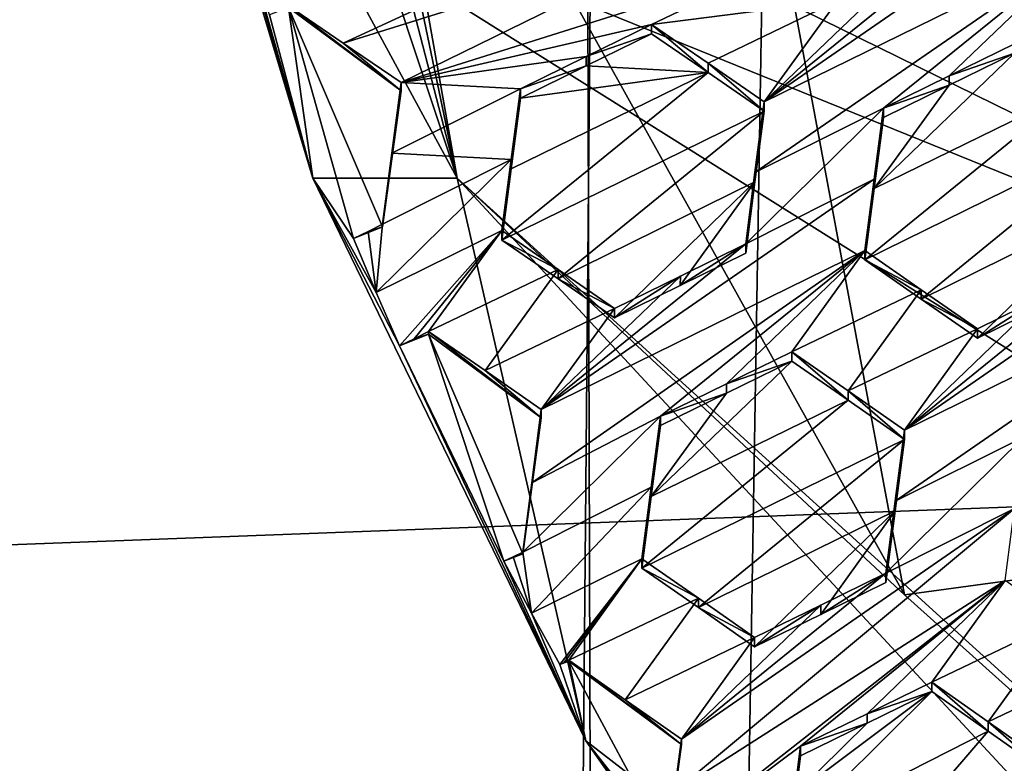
# Model space of a CAD drawing. Header units: metres. Extents: x -28 to 28, y -243 to 28.
# Tile 15 of 147: x -7.55 to -5.75, y -225.44 to -224.08. Entities that reach past the tile are written whole.
import ezdxf

# ---------------------------------------------------------------- set-up
doc = ezdxf.new("R2010")
doc.units = ezdxf.units.M
doc.layers.add('solid_10661043', color=7, linetype='CONTINUOUS')

msp = doc.modelspace()

# ---------------------------------------------------------------- linework, layer by layer
at = {"layer": 'solid_10661043'}
for points in [[(-8.796749, -239.850555, 149.604691), (-7.076779, -32.296349, 120.462425), (-10.953393, -30.718679, 120.170097)], [(-8.883803, -234.662857, 145.140564), (-9.640027, -31.808626, 116.613411), (-4.885979, -33.363503, 116.919937)], [(-8.796749, -239.850555, 149.604691), (-6.468189, -240.147827, 149.682373), (-7.076779, -32.296349, 120.462425)], [(-6.468189, -240.147827, 149.682373), (-2.982479, -33.177227, 120.627815), (-7.076779, -32.296349, 120.462425)], [(-6.468189, -240.147827, 149.682373), (0, -240.141998, 149.723801), (-2.982479, -33.177227, 120.627815)], [(-7.844851, -235.373428, 145.262589), (-8.883803, -234.662857, 145.140564), (-4.885979, -33.363503, 116.919937)], [(-6.610481, -235.649948, 145.324188), (-7.844851, -235.373428, 145.262589), (-4.885979, -33.363503, 116.919937)], [(-3.305357, -235.757614, 145.381073), (-6.610481, -235.649948, 145.324188), (-4.885979, -33.363503, 116.919937)], [(-5.242968, -219.076813, 116.413437), (8.043475, -227.407623, 118.645668), (-8.043475, -223.244019, 117.530037)], [(-6.754847, -224.371643, 134.241302), (-7.453771, -220.420425, 133.182587), (-7.098242, -223.045151, 135.956436)], [(-6.754847, -224.371643, 134.241302), (-7.453771, -221.015717, 130.960953), (-7.453771, -220.420425, 133.182587)], [(-7.492071, -222.151886, 131.265396), (-7.453771, -221.015717, 130.960953), (-6.754847, -224.371643, 134.241302)], [(-7.345889, -223.279877, 131.567627), (-7.492071, -222.151886, 131.265396), (-6.754847, -224.371643, 134.241302)], [(-6.189153, -223.779282, 136.466309), (-5.935938, -225.133881, 136.516098), (-7.098242, -223.045151, 135.956436)], [(-6.754847, -224.371643, 134.241302), (-7.098242, -223.045151, 135.956436), (-5.935938, -225.133881, 136.516098)], [(-8.043475, -223.244019, 117.530037), (8.043475, -227.407623, 118.645668), (5.242968, -231.574844, 119.762268)], [(-8.043475, -223.244019, 117.530037), (5.242968, -231.574844, 119.762268), (-7.775297, -228.205399, 118.859436)], [(-7.018829, -224.371887, 131.860229), (-7.345889, -223.279877, 131.567627), (-6.754847, -224.371643, 134.241302)], [(-7.16361, -223.869492, 131.725616), (-7.345889, -223.279877, 131.567627), (-7.018829, -224.371887, 131.860229)], [(-6.575266, -223.841171, 136.553665), (-4.376737, -224.921799, 137.19516), (-6.189153, -223.779282, 136.466309)], [(-6.189153, -223.779282, 136.466309), (-4.376737, -224.921799, 137.19516), (-5.935938, -225.133881, 136.516098)], [(-7.008004, -223.855209, 136.590042), (-9.176253, -223.793411, 136.635071), (-11.353618, -225.18544, 137.539215)], [(-5.583724, -223.81105, 132.205597), (-5.81884, -223.92952, 132.151382), (-6.192798, -224.231934, 132.081253)], [(-5.600722, -223.941147, 132.218918), (-5.583724, -223.81105, 132.205597), (-6.192798, -224.231934, 132.081253)], [(-6.575266, -223.841171, 136.553665), (-7.008004, -223.855209, 136.590042), (-4.376737, -224.921799, 137.19516)], [(-7.008004, -223.855209, 136.590042), (-11.353618, -225.18544, 137.539215), (-4.376737, -224.921799, 137.19516)], [(-7.16361, -223.869492, 131.725616), (-7.018829, -224.371887, 131.860229), (-7.1314, -223.97168, 131.753006)], [(-6.963163, -224.124405, 131.830124), (-6.26499, -223.906189, 132.01152), (-6.723139, -224.012817, 131.886765)], [(-6.963163, -224.124405, 131.830124), (-6.857067, -224.196899, 131.8741), (-6.26499, -223.906189, 132.01152)], [(-6.857067, -224.196899, 131.8741), (-6.16159, -223.976944, 132.053986), (-6.26499, -223.906189, 132.01152)], [(-5.600722, -223.941147, 132.218918), (-6.209705, -224.361496, 132.093872), (-5.97468, -224.243729, 132.148193)], [(-5.600722, -223.941147, 132.218918), (-6.192798, -224.231934, 132.081253), (-6.209705, -224.361496, 132.093872)], [(-5.938542, -223.988297, 132.123566), (-6.192798, -224.231934, 132.081253), (-5.81884, -223.92952, 132.151382)], [(-5.600722, -223.941147, 132.218918), (-5.97468, -224.243729, 132.148193), (-5.854352, -224.184631, 132.176163)], [(-5.600722, -223.941147, 132.218918), (-5.854352, -224.184631, 132.176163), (-5.73465, -224.125839, 132.203995)], [(-7.1314, -223.97168, 131.753006), (-7.018829, -224.371887, 131.860229), (-7.097722, -224.073135, 131.780182)], [(-6.857067, -224.196899, 131.8741), (-6.398918, -224.090393, 131.998398), (-6.16159, -223.976944, 132.053986)], [(-6.16159, -223.976944, 132.053986), (-6.398918, -224.090393, 131.998398), (-6.058871, -224.047394, 132.095596)], [(-5.938542, -223.988297, 132.123566), (-6.058871, -224.047394, 132.095596), (-6.192798, -224.231934, 132.081253)], [(-6.963163, -224.124405, 131.830124), (-6.723139, -224.012817, 131.886765), (-7.063186, -224.056183, 131.788177)], [(-6.058871, -224.047394, 132.095596), (-6.398918, -224.090393, 131.998398), (-6.295568, -224.161285, 132.040237)], [(-6.058871, -224.047394, 132.095596), (-6.295568, -224.161285, 132.040237), (-6.192798, -224.231934, 132.081253)], [(-7.097722, -224.073135, 131.780182), (-7.018829, -224.371887, 131.860229), (-7.063186, -224.059311, 131.776489)], [(-6.857067, -224.212097, 131.817429), (-7.063186, -224.056183, 131.788177), (-7.063186, -224.059311, 131.776489)], [(-6.857067, -224.212097, 131.817429), (-6.963163, -224.124405, 131.830124), (-7.063186, -224.056183, 131.788177)], [(-6.944182, -224.482178, 131.889786), (-7.063186, -224.059311, 131.776489), (-7.018829, -224.371887, 131.860229)], [(-6.890978, -224.460892, 131.884094), (-7.063186, -224.059311, 131.776489), (-6.944182, -224.482178, 131.889786)], [(-6.890978, -224.460892, 131.884094), (-6.857067, -224.212097, 131.817429), (-7.063186, -224.059311, 131.776489)], [(-6.518474, -224.149109, 131.970612), (-6.398918, -224.090393, 131.998398), (-6.857067, -224.196899, 131.8741)], [(-6.518474, -224.149109, 131.970612), (-6.398918, -224.107529, 131.934448), (-6.398918, -224.090393, 131.998398)], [(-6.295568, -224.178406, 131.976334), (-6.295568, -224.161285, 132.040237), (-6.398918, -224.090393, 131.998398)], [(-6.398918, -224.107529, 131.934448), (-6.295568, -224.178406, 131.976334), (-6.398918, -224.090393, 131.998398)], [(-6.857067, -224.212097, 131.817429), (-6.857067, -224.196899, 131.8741), (-6.963163, -224.124405, 131.830124)], [(-6.51847, -224.16626, 131.90657), (-6.398918, -224.107529, 131.934448), (-6.518474, -224.149109, 131.970612)], [(-6.51847, -224.16626, 131.90657), (-6.295568, -224.178406, 131.976334), (-6.398918, -224.107529, 131.934448)], [(-5.854352, -224.184631, 132.176163), (-5.73465, -224.142853, 132.140488), (-5.73465, -224.125839, 132.203995)], [(-6.857067, -224.196899, 131.8741), (-6.638948, -224.208267, 131.942627), (-6.518474, -224.149109, 131.970612)], [(-6.51847, -224.16626, 131.90657), (-6.518474, -224.149109, 131.970612), (-6.638948, -224.208267, 131.942627)], [(-5.73465, -224.142853, 132.140488), (-5.991582, -224.390488, 132.096466), (-5.631372, -224.214172, 132.180511)], [(-5.854352, -224.201675, 132.112564), (-5.991582, -224.390488, 132.096466), (-5.73465, -224.142853, 132.140488)], [(-5.854352, -224.201675, 132.112564), (-5.73465, -224.142853, 132.140488), (-5.854352, -224.184631, 132.176163)], [(-6.295568, -224.178406, 131.976334), (-6.655868, -224.354828, 131.892197), (-6.67286, -224.484909, 131.905411)], [(-6.295568, -224.178406, 131.976334), (-6.67286, -224.484909, 131.905411), (-6.192798, -224.249039, 132.01741)], [(-6.295568, -224.178406, 131.976334), (-6.638948, -224.225449, 131.878494), (-6.655868, -224.354828, 131.892197)], [(-6.51847, -224.16626, 131.90657), (-6.638948, -224.208267, 131.942627), (-6.638948, -224.225449, 131.878494)], [(-6.51847, -224.16626, 131.90657), (-6.638948, -224.225449, 131.878494), (-6.295568, -224.178406, 131.976334)], [(-6.192798, -224.249039, 132.01741), (-6.192798, -224.231934, 132.081253), (-6.295568, -224.161285, 132.040237)], [(-6.295568, -224.178406, 131.976334), (-6.192798, -224.249039, 132.01741), (-6.295568, -224.161285, 132.040237)], [(-5.854352, -224.201675, 132.112564), (-5.854352, -224.184631, 132.176163), (-5.97468, -224.243729, 132.148193)], [(-6.890978, -224.460892, 131.884094), (-6.873965, -224.325958, 131.888367), (-6.857067, -224.196899, 131.8741)], [(-6.890978, -224.460892, 131.884094), (-6.857067, -224.196899, 131.8741), (-6.857067, -224.212097, 131.817429)], [(-6.857067, -224.196899, 131.8741), (-6.873965, -224.325958, 131.888367), (-6.638948, -224.208267, 131.942627)], [(-6.873965, -224.325958, 131.888367), (-6.655868, -224.337631, 131.95639), (-6.638948, -224.208267, 131.942627)], [(-6.638948, -224.225449, 131.878494), (-6.638948, -224.208267, 131.942627), (-6.655868, -224.337631, 131.95639)], [(-5.631372, -224.214172, 132.180511), (-5.991582, -224.390488, 132.096466), (-6.008592, -224.521179, 132.107925)], [(-5.631372, -224.214172, 132.180511), (-6.008592, -224.521179, 132.107925), (-5.52853, -224.28537, 132.219711)], [(-5.854352, -224.201675, 132.112564), (-5.97468, -224.260788, 132.084503), (-5.991582, -224.390488, 132.096466)], [(-5.854352, -224.201675, 132.112564), (-5.97468, -224.243729, 132.148193), (-5.97468, -224.260788, 132.084503)], [(-6.655868, -224.354828, 131.892197), (-6.638948, -224.225449, 131.878494), (-6.655868, -224.337631, 131.95639)], [(-6.209705, -224.378616, 132.029984), (-6.192798, -224.231934, 132.081253), (-6.192798, -224.249039, 132.01741)], [(-6.209705, -224.378616, 132.029984), (-6.209705, -224.361496, 132.093872), (-6.192798, -224.231934, 132.081253)], [(-6.569574, -224.556061, 131.946121), (-6.192798, -224.249039, 132.01741), (-6.67286, -224.484909, 131.905411)], [(-6.569574, -224.556061, 131.946121), (-6.209705, -224.378616, 132.029984), (-6.192798, -224.249039, 132.01741)], [(-6.22671, -224.491974, 132.106003), (-5.991582, -224.373413, 132.160217), (-5.97468, -224.243729, 132.148193)], [(-6.22671, -224.491974, 132.106003), (-5.97468, -224.243729, 132.148193), (-6.209705, -224.361496, 132.093872)], [(-5.97468, -224.260788, 132.084503), (-5.97468, -224.243729, 132.148193), (-5.991582, -224.373413, 132.160217)], [(-5.991582, -224.390488, 132.096466), (-5.97468, -224.260788, 132.084503), (-5.991582, -224.373413, 132.160217)], [(-5.905371, -224.592773, 132.146774), (-5.52853, -224.28537, 132.219711), (-6.008592, -224.521179, 132.107925)], [(-5.905371, -224.592773, 132.146774), (-5.545413, -224.415283, 132.230362), (-5.52853, -224.28537, 132.219711)], [(-6.902834, -224.580643, 131.916168), (-6.67286, -224.467697, 131.96965), (-6.655868, -224.337631, 131.95639)], [(-6.890978, -224.456055, 131.902161), (-6.902834, -224.580643, 131.916168), (-6.655868, -224.337631, 131.95639)], [(-6.873965, -224.325958, 131.888367), (-6.890978, -224.456055, 131.902161), (-6.655868, -224.337631, 131.95639)], [(-6.890978, -224.460892, 131.884094), (-6.890978, -224.456055, 131.902161), (-6.873965, -224.325958, 131.888367)], [(-6.655868, -224.354828, 131.892197), (-6.655868, -224.337631, 131.95639), (-6.67286, -224.467697, 131.96965)], [(-6.67286, -224.484909, 131.905411), (-6.655868, -224.354828, 131.892197), (-6.67286, -224.467697, 131.96965)], [(-6.518949, -225.401001, 132.135986), (-7.018829, -224.371887, 131.860229), (-6.754847, -224.371643, 134.241302)], [(-6.859992, -224.678513, 131.942398), (-7.018829, -224.371887, 131.860229), (-6.518949, -225.401001, 132.135986)], [(-6.902834, -224.580643, 131.916168), (-7.018829, -224.371887, 131.860229), (-6.859992, -224.678513, 131.942398)], [(-6.944182, -224.482178, 131.889786), (-7.018829, -224.371887, 131.860229), (-6.902834, -224.580643, 131.916168)], [(-6.754847, -224.371643, 134.241302), (-5.935938, -225.133881, 136.516098), (-4.138358, -226.747696, 136.948517)], [(-3.987878, -227.359024, 135.041779), (-6.754847, -224.371643, 134.241302), (-4.138358, -226.747696, 136.948517)], [(-6.518949, -225.401001, 132.135986), (-6.754847, -224.371643, 134.241302), (-3.987878, -227.359024, 135.041779)], [(-6.600668, -224.794815, 132.034317), (-6.008592, -224.504089, 132.171738), (-5.991582, -224.373413, 132.160217)], [(-6.600668, -224.794815, 132.034317), (-5.991582, -224.373413, 132.160217), (-6.22671, -224.491974, 132.106003)], [(-6.22671, -224.509109, 132.042053), (-6.22671, -224.491974, 132.106003), (-6.209705, -224.361496, 132.093872)], [(-6.209705, -224.378616, 132.029984), (-6.22671, -224.509109, 132.042053), (-6.209705, -224.361496, 132.093872)], [(-5.991582, -224.390488, 132.096466), (-5.991582, -224.373413, 132.160217), (-6.008592, -224.504089, 132.171738)], [(-6.569574, -224.556061, 131.946121), (-6.466741, -224.627029, 131.986084), (-6.209705, -224.378616, 132.029984)], [(-6.346266, -224.567841, 132.014175), (-6.209705, -224.378616, 132.029984), (-6.466741, -224.627029, 131.986084)], [(-6.346266, -224.567841, 132.014175), (-6.22671, -224.509109, 132.042053), (-6.209705, -224.378616, 132.029984)], [(-6.008592, -224.521179, 132.107925), (-5.991582, -224.390488, 132.096466), (-6.008592, -224.504089, 132.171738)], [(-5.327287, -224.410736, 132.358017), (-5.562442, -224.529449, 132.304047), (-5.9364, -224.832642, 132.230988)], [(-5.327287, -224.410736, 132.358017), (-5.9364, -224.832642, 132.230988), (-5.344324, -224.54216, 132.367538)], [(-5.905371, -224.592773, 132.146774), (-5.802473, -224.664322, 132.18483), (-5.545413, -224.415283, 132.230362)], [(-5.545413, -224.415283, 132.230362), (-5.802473, -224.664322, 132.18483), (-5.681435, -224.604889, 132.212921)], [(-6.890978, -224.460892, 131.884094), (-6.944182, -224.482178, 131.889786), (-6.917587, -224.469116, 131.895981)], [(-6.890978, -224.456055, 131.902161), (-6.917587, -224.469116, 131.895981), (-6.902834, -224.580643, 131.916168)], [(-6.890978, -224.460892, 131.884094), (-6.917587, -224.469116, 131.895981), (-6.890978, -224.456055, 131.902161)], [(-6.917587, -224.469116, 131.895981), (-6.944182, -224.482178, 131.889786), (-6.902834, -224.580643, 131.916168)], [(-6.902834, -224.580643, 131.916168), (-6.859992, -224.678513, 131.942398), (-6.67286, -224.467697, 131.96965)], [(-6.833396, -224.665451, 131.948578), (-6.67286, -224.467697, 131.96965), (-6.859992, -224.678513, 131.942398)], [(-6.833396, -224.665451, 131.948578), (-6.806788, -224.65239, 131.954773), (-6.67286, -224.467697, 131.96965)], [(-6.569574, -224.538849, 132.010315), (-6.67286, -224.467697, 131.96965), (-6.806788, -224.65239, 131.954773)], [(-6.569574, -224.538849, 132.010315), (-6.67286, -224.484909, 131.905411), (-6.67286, -224.467697, 131.96965)], [(-6.569574, -224.556061, 131.946121), (-6.67286, -224.484909, 131.905411), (-6.569574, -224.538849, 132.010315)], [(-6.600668, -224.794815, 132.034317), (-6.22671, -224.491974, 132.106003), (-6.346262, -224.55069, 132.078217)], [(-6.346266, -224.567841, 132.014175), (-6.22671, -224.491974, 132.106003), (-6.22671, -224.509109, 132.042053)], [(-6.346266, -224.567841, 132.014175), (-6.346262, -224.55069, 132.078217), (-6.22671, -224.491974, 132.106003)], [(-6.618122, -224.929001, 132.045715), (-6.382551, -224.807053, 132.099579), (-6.008592, -224.504089, 132.171738)], [(-6.600668, -224.794815, 132.034317), (-6.618122, -224.929001, 132.045715), (-6.008592, -224.504089, 132.171738)], [(-6.261775, -224.747757, 132.127579), (-6.008592, -224.504089, 132.171738), (-6.382551, -224.807053, 132.099579)], [(-6.142519, -224.689209, 132.155228), (-6.008592, -224.504089, 132.171738), (-6.261775, -224.747757, 132.127579)], [(-5.905371, -224.575699, 132.210526), (-6.008592, -224.504089, 132.171738), (-6.142519, -224.689209, 132.155228)], [(-5.905371, -224.575699, 132.210526), (-6.008592, -224.521179, 132.107925), (-6.008592, -224.504089, 132.171738)], [(-6.569574, -224.538849, 132.010315), (-6.806788, -224.65239, 131.954773), (-6.703385, -224.723755, 131.994949)], [(-6.569574, -224.538849, 132.010315), (-6.703385, -224.723755, 131.994949), (-6.466741, -224.609848, 132.050232)], [(-6.569574, -224.556061, 131.946121), (-6.569574, -224.538849, 132.010315), (-6.466741, -224.609848, 132.050232)], [(-5.905371, -224.592773, 132.146774), (-6.008592, -224.521179, 132.107925), (-5.905371, -224.575699, 132.210526)], [(-5.9364, -224.832642, 132.230988), (-5.562442, -224.529449, 132.304047), (-5.681424, -224.587845, 132.276535)], [(-6.600668, -224.794815, 132.034317), (-6.346262, -224.55069, 132.078217), (-6.466741, -224.609848, 132.050232)], [(-6.569574, -224.556061, 131.946121), (-6.466741, -224.609848, 132.050232), (-6.466741, -224.627029, 131.986084)], [(-6.466741, -224.627029, 131.986084), (-6.466741, -224.609848, 132.050232), (-6.346262, -224.55069, 132.078217)], [(-6.346266, -224.567841, 132.014175), (-6.466741, -224.627029, 131.986084), (-6.346262, -224.55069, 132.078217)], [(-5.344324, -224.54216, 132.367538), (-5.9364, -224.832642, 132.230988), (-5.953274, -224.96286, 132.240219)], [(-5.344324, -224.54216, 132.367538), (-5.953274, -224.96286, 132.240219), (-5.718283, -224.845474, 132.294083)], [(-6.03933, -224.760941, 132.193466), (-5.905371, -224.575699, 132.210526), (-6.142519, -224.689209, 132.155228)], [(-6.03933, -224.760941, 132.193466), (-5.802473, -224.647247, 132.24855), (-5.905371, -224.575699, 132.210526)], [(-5.9364, -224.832642, 132.230988), (-5.681424, -224.587845, 132.276535), (-5.802473, -224.647247, 132.24855)], [(-5.905371, -224.592773, 132.146774), (-5.905371, -224.575699, 132.210526), (-5.802473, -224.647247, 132.24855)], [(-5.905371, -224.592773, 132.146774), (-5.802473, -224.647247, 132.24855), (-5.802473, -224.664322, 132.18483)], [(-5.802473, -224.664322, 132.18483), (-5.802473, -224.647247, 132.24855), (-5.681424, -224.587845, 132.276535)], [(-5.681435, -224.604889, 132.212921), (-5.802473, -224.664322, 132.18483), (-5.681424, -224.587845, 132.276535)], [(-6.703385, -224.723755, 131.994949), (-6.600668, -224.794815, 132.034317), (-6.466741, -224.609848, 132.050232)], [(-9.322083, -226.346085, 134.770355), (-6.759584, -230.21019, 135.80574), (-10.937171, -224.656082, 134.31752)], [(-10.710321, -225.788712, 132.541382), (-10.937171, -224.656082, 134.31752), (-6.759584, -230.21019, 135.80574)], [(-6.833396, -224.665451, 131.948578), (-6.859992, -224.678513, 131.942398), (-6.806788, -224.657227, 131.936691)], [(-6.669116, -225.072617, 132.048004), (-6.806788, -224.657227, 131.936691), (-6.859992, -224.678513, 131.942398)], [(-6.833396, -224.665451, 131.948578), (-6.806788, -224.657227, 131.936691), (-6.806788, -224.65239, 131.954773)], [(-6.600668, -224.809998, 131.977631), (-6.806788, -224.65239, 131.954773), (-6.806788, -224.657227, 131.936691)], [(-6.600668, -224.809998, 131.977631), (-6.703385, -224.723755, 131.994949), (-6.806788, -224.65239, 131.954773)], [(-6.63458, -225.058807, 132.044296), (-6.806788, -224.657227, 131.936691), (-6.669116, -225.072617, 132.048004)], [(-6.63458, -225.058807, 132.044296), (-6.600668, -224.809998, 131.977631), (-6.806788, -224.657227, 131.936691)], [(-6.03933, -224.760941, 132.193466), (-5.9364, -224.832642, 132.230988), (-5.802473, -224.647247, 132.24855)], [(-6.669116, -225.072617, 132.048004), (-6.859992, -224.678513, 131.942398), (-6.518949, -225.401001, 132.135986)], [(-6.142519, -224.706345, 132.091263), (-6.142519, -224.689209, 132.155228), (-6.261775, -224.747757, 132.127579)], [(-6.03933, -224.778061, 132.129562), (-6.142519, -224.689209, 132.155228), (-6.142519, -224.706345, 132.091263)], [(-6.03933, -224.778061, 132.129562), (-6.03933, -224.760941, 132.193466), (-6.142519, -224.689209, 132.155228)], [(-6.399443, -224.954285, 132.045868), (-6.142519, -224.706345, 132.091263), (-6.261768, -224.764908, 132.063538)], [(-6.03933, -224.778061, 132.129562), (-6.142519, -224.706345, 132.091263), (-6.399443, -224.954285, 132.045868)], [(-6.261768, -224.764908, 132.063538), (-6.142519, -224.706345, 132.091263), (-6.261775, -224.747757, 132.127579)], [(-6.600668, -224.809998, 131.977631), (-6.600668, -224.794815, 132.034317), (-6.703385, -224.723755, 131.994949)], [(-6.261768, -224.764908, 132.063538), (-6.261775, -224.747757, 132.127579), (-6.382551, -224.807053, 132.099579)], [(-6.399443, -224.954285, 132.045868), (-6.261768, -224.764908, 132.063538), (-6.382551, -224.824234, 132.035431)], [(-6.382551, -224.824234, 132.035431), (-6.261768, -224.764908, 132.063538), (-6.382551, -224.807053, 132.099579)], [(-6.03933, -224.760941, 132.193466), (-5.9364, -224.849762, 132.167114), (-5.9364, -224.832642, 132.230988)], [(-6.03933, -224.778061, 132.129562), (-5.9364, -224.849762, 132.167114), (-6.03933, -224.760941, 132.193466)], [(-6.03933, -224.778061, 132.129562), (-6.399443, -224.954285, 132.045868), (-6.416462, -225.085434, 132.055862)], [(-6.03933, -224.778061, 132.129562), (-6.416462, -225.085434, 132.055862), (-5.9364, -224.849762, 132.167114)], [(-6.63458, -225.058807, 132.044296), (-6.618122, -224.929001, 132.045715), (-6.600668, -224.794815, 132.034317)], [(-6.63458, -225.058807, 132.044296), (-6.600668, -224.794815, 132.034317), (-6.600668, -224.809998, 131.977631)], [(-6.63458, -225.055664, 132.056), (-6.399443, -224.937073, 132.110062), (-6.382551, -224.807053, 132.099579)], [(-6.618122, -224.929001, 132.045715), (-6.63458, -225.055664, 132.056), (-6.382551, -224.807053, 132.099579)], [(-6.399443, -224.937073, 132.110062), (-6.382551, -224.824234, 132.035431), (-6.382551, -224.807053, 132.099579)], [(-6.399443, -224.954285, 132.045868), (-6.382551, -224.824234, 132.035431), (-6.399443, -224.937073, 132.110062)], [(-5.953274, -224.979996, 132.1763), (-5.953274, -224.96286, 132.240219), (-5.9364, -224.832642, 132.230988)], [(-5.9364, -224.849762, 132.167114), (-5.953274, -224.979996, 132.1763), (-5.9364, -224.832642, 132.230988)], [(-6.313307, -225.157394, 132.09314), (-5.9364, -224.849762, 132.167114), (-6.416462, -225.085434, 132.055862)], [(-6.313307, -225.157394, 132.09314), (-5.953274, -224.979996, 132.1763), (-5.9364, -224.849762, 132.167114)], [(-5.718283, -224.845474, 132.294083), (-5.953274, -224.96286, 132.240219), (-5.970312, -225.094482, 132.249054)], [(-5.718283, -224.845474, 132.294083), (-5.970312, -225.094482, 132.249054), (-5.735148, -224.9758, 132.302689)], [(-11.353618, -225.18544, 137.539215), (-3.208862, -226.062653, 137.361374), (-4.376737, -224.921799, 137.19516)], [(-6.63458, -225.058807, 132.044296), (-6.63458, -225.055664, 132.056), (-6.618122, -224.929001, 132.045715)], [(-4.376737, -224.921799, 137.19516), (-4.138358, -226.747696, 136.948517), (-5.935938, -225.133881, 136.516098)], [(-6.63458, -225.055664, 132.056), (-6.618574, -225.167526, 132.073425), (-6.399443, -224.937073, 132.110062)], [(-6.618574, -225.167526, 132.073425), (-6.416462, -225.068222, 132.120117), (-6.399443, -224.937073, 132.110062)], [(-6.399443, -224.954285, 132.045868), (-6.399443, -224.937073, 132.110062), (-6.416462, -225.068222, 132.120117)], [(-6.416462, -225.085434, 132.055862), (-6.399443, -224.954285, 132.045868), (-6.416462, -225.068222, 132.120117)], [(-5.953274, -224.96286, 132.240219), (-5.970312, -225.111618, 132.185059), (-5.970312, -225.094482, 132.249054)], [(-5.953274, -224.979996, 132.1763), (-5.970312, -225.111618, 132.185059), (-5.953274, -224.96286, 132.240219)], [(-5.735148, -224.9758, 132.302689), (-6.344271, -225.397873, 132.175278), (-6.356746, -225.49437, 132.181274)], [(-5.735148, -224.9758, 132.302689), (-6.356746, -225.49437, 132.181274), (-5.752194, -225.107651, 132.310867)], [(-5.735148, -224.9758, 132.302689), (-5.970312, -225.094482, 132.249054), (-6.344271, -225.397873, 132.175278)], [(-6.313307, -225.157394, 132.09314), (-6.210343, -225.229385, 132.12973), (-5.953274, -224.979996, 132.1763)], [(-5.953274, -224.979996, 132.1763), (-6.210343, -225.229385, 132.12973), (-6.089068, -225.169891, 132.1577)], [(-5.953274, -224.979996, 132.1763), (-6.089068, -225.169891, 132.1577), (-5.970312, -225.111618, 132.185059)], [(-6.63458, -225.058807, 132.044296), (-6.669116, -225.072617, 132.048004), (-6.651823, -225.064133, 132.052002)], [(-6.63458, -225.055664, 132.056), (-6.651823, -225.064133, 132.052002), (-6.618574, -225.167526, 132.073425)], [(-6.651823, -225.064133, 132.052002), (-6.63458, -225.055664, 132.056), (-6.63458, -225.058807, 132.044296)], [(-6.651823, -225.064133, 132.052002), (-6.669116, -225.072617, 132.048004), (-6.618574, -225.167526, 132.073425)], [(-6.669116, -225.072617, 132.048004), (-6.518949, -225.401001, 132.135986), (-6.618574, -225.167526, 132.073425)], [(-6.618574, -225.167526, 132.073425), (-6.566624, -225.261627, 132.098648), (-6.416462, -225.068222, 132.120117)], [(-6.566624, -225.261627, 132.098648), (-6.55852, -225.257645, 132.10051), (-6.416462, -225.068222, 132.120117)], [(-6.55852, -225.257645, 132.10051), (-6.55039, -225.253662, 132.102386), (-6.416462, -225.068222, 132.120117)], [(-6.313307, -225.140182, 132.157364), (-6.416462, -225.068222, 132.120117), (-6.55039, -225.253662, 132.102386)], [(-6.313307, -225.140182, 132.157364), (-6.416462, -225.085434, 132.055862), (-6.416462, -225.068222, 132.120117)], [(-6.313307, -225.157394, 132.09314), (-6.416462, -225.085434, 132.055862), (-6.313307, -225.140182, 132.157364)], [(-6.344271, -225.397873, 132.175278), (-5.970312, -225.094482, 132.249054), (-6.089057, -225.15271, 132.221771)], [(-6.089068, -225.169891, 132.1577), (-6.089057, -225.15271, 132.221771), (-5.970312, -225.094482, 132.249054)], [(-5.970312, -225.111618, 132.185059), (-6.089068, -225.169891, 132.1577), (-5.970312, -225.094482, 132.249054)], [(-5.752194, -225.107651, 132.310867), (-6.356746, -225.49437, 132.181274), (-6.369316, -225.59166, 132.187073)], [(-6.126153, -225.411102, 132.236832), (-5.752194, -225.107651, 132.310867), (-6.369316, -225.59166, 132.187073)], [(-6.126153, -225.411102, 132.236832), (-6.004671, -225.351578, 132.264557), (-5.752194, -225.107651, 132.310867)], [(-6.004671, -225.351578, 132.264557), (-5.886122, -225.293503, 132.291611), (-5.752194, -225.107651, 132.310867)], [(-5.649096, -225.180161, 132.345871), (-5.752194, -225.107651, 132.310867), (-5.886122, -225.293503, 132.291611)], [(-6.313307, -225.140182, 132.157364), (-6.55039, -225.253662, 132.102386), (-6.446918, -225.325974, 132.139282)], [(-6.313307, -225.140182, 132.157364), (-6.446918, -225.325974, 132.139282), (-6.210343, -225.212189, 132.193909)], [(-6.313307, -225.157394, 132.09314), (-6.313307, -225.140182, 132.157364), (-6.210343, -225.212189, 132.193909)], [(-6.618574, -225.167526, 132.073425), (-6.518949, -225.401001, 132.135986), (-6.566624, -225.261627, 132.098648)], [(-6.344271, -225.397873, 132.175278), (-6.089057, -225.15271, 132.221771), (-6.210343, -225.212189, 132.193909)], [(-6.313307, -225.157394, 132.09314), (-6.210343, -225.212189, 132.193909), (-6.210343, -225.229385, 132.12973)], [(-6.210343, -225.229385, 132.12973), (-6.210343, -225.212189, 132.193909), (-6.089057, -225.15271, 132.221771)], [(-6.089068, -225.169891, 132.1577), (-6.210343, -225.229385, 132.12973), (-6.089057, -225.15271, 132.221771)], [(-11.353618, -225.18544, 137.539215), (-11.336208, -226.874405, 137.521896), (-3.208862, -226.062653, 137.361374)], [(-5.649096, -225.180161, 132.345871), (-5.886122, -225.293503, 132.291611), (-5.783038, -225.366119, 132.326172)], [(-5.546075, -225.252823, 132.380157), (-5.649096, -225.180161, 132.345871), (-5.783038, -225.366119, 132.326172)], [(-6.446918, -225.325974, 132.139282), (-6.344271, -225.397873, 132.175278), (-6.210343, -225.212189, 132.193909)], [(-6.566624, -225.261627, 132.098648), (-6.518949, -225.401001, 132.135986), (-6.55039, -225.255127, 132.096909)], [(-6.566624, -225.261627, 132.098648), (-6.55039, -225.255127, 132.096909), (-6.55852, -225.257645, 132.10051)], [(-6.55852, -225.257645, 132.10051), (-6.55039, -225.255127, 132.096909), (-6.55039, -225.253662, 132.102386)], [(-6.446918, -225.325974, 132.139282), (-6.55039, -225.253662, 132.102386), (-6.344271, -225.407898, 132.137833)], [(-6.55039, -225.255127, 132.096909), (-6.344271, -225.407898, 132.137833), (-6.55039, -225.253662, 132.102386)], [(-6.55039, -225.255127, 132.096909), (-6.518949, -225.401001, 132.135986), (-6.369316, -225.59166, 132.187073)], [(-6.55039, -225.255127, 132.096909), (-6.369316, -225.59166, 132.187073), (-6.344271, -225.407898, 132.137833)], [(-5.546075, -225.252823, 132.380157), (-5.783038, -225.366119, 132.326172), (-5.680003, -225.438904, 132.360046)], [(-6.004671, -225.351578, 132.264557), (-5.886122, -225.310654, 132.2276), (-5.886122, -225.293503, 132.291611)], [(-5.783038, -225.38327, 132.262207), (-5.783038, -225.366119, 132.326172), (-5.886122, -225.293503, 132.291611)], [(-5.886122, -225.310654, 132.2276), (-5.783038, -225.38327, 132.262207), (-5.886122, -225.293503, 132.291611)], [(-6.14405, -225.566956, 132.18045), (-5.783038, -225.38327, 132.262207), (-5.886122, -225.310654, 132.2276)], [(-6.135075, -225.497421, 132.17659), (-6.14405, -225.566956, 132.18045), (-5.886122, -225.310654, 132.2276)], [(-6.135075, -225.497421, 132.17659), (-5.886122, -225.310654, 132.2276), (-6.004658, -225.368759, 132.200455)], [(-6.004671, -225.351578, 132.264557), (-6.004658, -225.368759, 132.200455), (-5.886122, -225.310654, 132.2276)], [(-6.446918, -225.325974, 132.139282), (-6.344271, -225.407898, 132.137833), (-6.344271, -225.397873, 132.175278)], [(-6.126153, -225.411102, 132.236832), (-6.004658, -225.368759, 132.200455), (-6.004671, -225.351578, 132.264557)], [(-5.680003, -225.456039, 132.296112), (-5.680003, -225.438904, 132.360046), (-5.783038, -225.366119, 132.326172)], [(-5.783038, -225.38327, 132.262207), (-5.680003, -225.456039, 132.296112), (-5.783038, -225.366119, 132.326172)], [(-6.14405, -225.566956, 132.18045), (-6.055059, -225.699722, 132.216034), (-5.783038, -225.38327, 132.262207)], [(-6.135075, -225.497421, 132.17659), (-6.004658, -225.368759, 132.200455), (-6.126153, -225.428314, 132.172623)], [(-6.126153, -225.411102, 132.236832), (-6.126153, -225.428314, 132.172623), (-6.004658, -225.368759, 132.200455)], [(-6.055059, -225.699722, 132.216034), (-5.680003, -225.456039, 132.296112), (-5.783038, -225.38327, 132.262207)], [(-5.858531, -226.341965, 132.388123), (-6.518949, -225.401001, 132.135986), (-3.987878, -227.359024, 135.041779)], [(-6.143554, -225.926132, 132.276703), (-6.518949, -225.401001, 132.135986), (-5.858531, -226.341965, 132.388123)], [(-6.143554, -225.926132, 132.276703), (-6.369316, -225.59166, 132.187073), (-6.518949, -225.401001, 132.135986)], [(-6.369316, -225.59166, 132.187073), (-6.356746, -225.49437, 132.181274), (-6.344271, -225.397873, 132.175278)], [(-6.344271, -225.407898, 132.137833), (-6.369316, -225.59166, 132.187073), (-6.344271, -225.397873, 132.175278)], [(-6.143014, -225.541702, 132.244278), (-6.126153, -225.411102, 132.236832), (-6.369316, -225.59166, 132.187073)], [(-6.143014, -225.541702, 132.244278), (-6.126153, -225.428314, 132.172623), (-6.126153, -225.411102, 132.236832)], [(-6.143014, -225.541702, 132.244278), (-6.135075, -225.497421, 132.17659), (-6.126153, -225.428314, 132.172623)]]:
    msp.add_3dface(points, dxfattribs=at)

doc.saveas('drawing.dxf')
